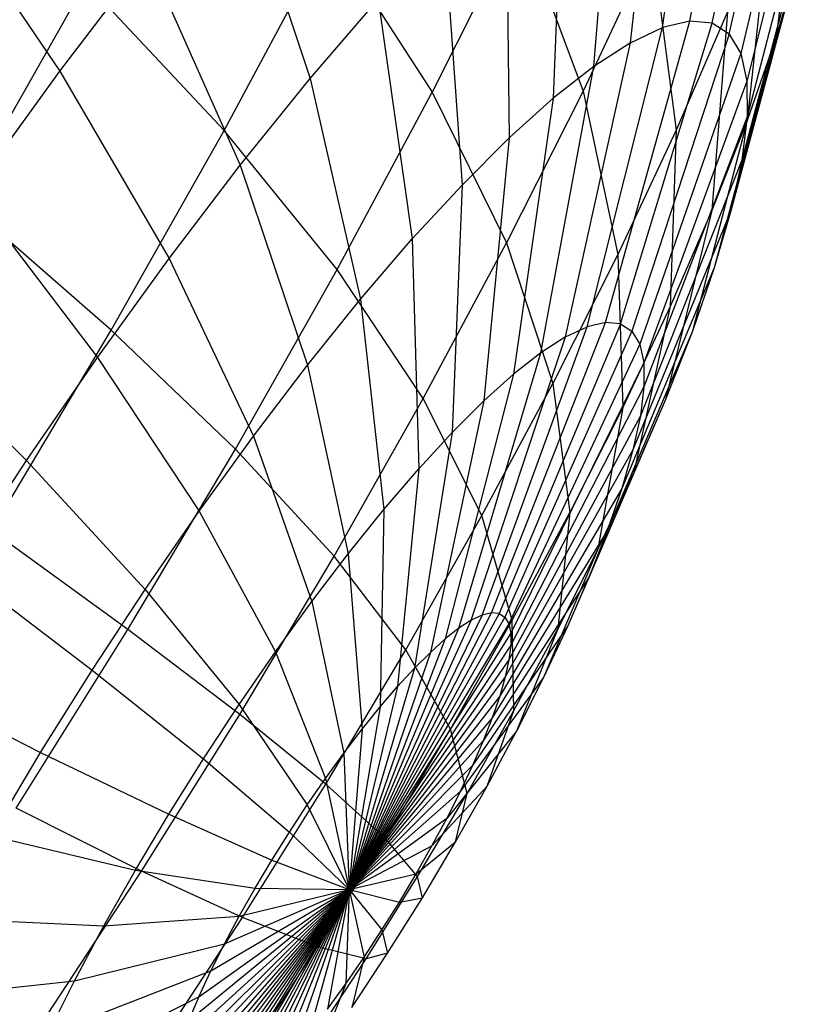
# Model space of a CAD drawing. Extents: x -11.4 to 11.4, y 1.8 to 24.6.
# Tile 40 of 199: x -0.281 to -0.023, y 5.883 to 6.201. Entities that reach past the tile are written whole.
import ezdxf

# ---------------------------------------------------------------- set-up
doc = ezdxf.new("R2010")
doc.units = 0
doc.header["$MEASUREMENT"] = 0
doc.layers.get('0').update_dxf_attribs({"color": 13, "linetype": 'CONTINUOUS'})

# ---------------------------------------------------------------- blocks, each defined once
blk = doc.blocks.new('GRUPUJ_4')
at = {"color": 0}
for p, q in [((11.33992, 4.3587, 3.97373), (11.35735, 4.45838, 3.96676)), ((11.33992, 4.3587, 3.97373), (11.35735, 4.45838, 3.96676)), ((11.33108, 4.35658, 3.94372), (11.3457, 4.45559, 3.92725)), ((11.33108, 4.35658, 3.94372), (11.3457, 4.45559, 3.92725)), ((11.34714, 4.35801, 4.00424), (11.36685, 4.45746, 4.00694)), ((11.34714, 4.35801, 4.00424), (11.36685, 4.45746, 4.00694)), ((11.35265, 4.35452, 4.03492), (11.37411, 4.45287, 4.04733)), ((11.35265, 4.35452, 4.03492), (11.37411, 4.45287, 4.04733)), ((11.3207, 4.35169, 3.91454), (11.33203, 4.44915, 3.88882)), ((11.3207, 4.35169, 3.91454), (11.33203, 4.44915, 3.88882)), ((11.37903, 4.44464, 4.08749), (11.35639, 4.34827, 4.06542)), ((11.37903, 4.44464, 4.08749), (11.35639, 4.34827, 4.06542)), ((11.3089, 4.34406, 3.8865), (11.3165, 4.43911, 3.8519)), ((11.3089, 4.34406, 3.8865), (11.3165, 4.43911, 3.8519)), ((11.38157, 4.43287, 4.12699), (11.35832, 4.33933, 4.09541)), ((11.38157, 4.43287, 4.12699), (11.35832, 4.33933, 4.09541)), ((11.37752, 4.43043, 4.33522), (11.36773, 4.35349, 4.26987)), ((11.37752, 4.43043, 4.33522), (11.36773, 4.35349, 4.26987)), ((11.29926, 4.42558, 3.8169), (11.29581, 4.33379, 3.85992)), ((11.29926, 4.42558, 3.8169), (11.29581, 4.33379, 3.85992)), ((11.3817, 4.41769, 4.16539), (11.35841, 4.3278, 4.12458)), ((11.3817, 4.41769, 4.16539), (11.35841, 4.3278, 4.12458)), ((11.19256, 4.41406, 3.63839), (11.21735, 4.34017, 3.70331)), ((11.19256, 4.41406, 3.63839), (11.21735, 4.34017, 3.70331)), ((11.28052, 4.40873, 3.7842), (11.28157, 4.32099, 3.83508)), ((11.28052, 4.40873, 3.7842), (11.28157, 4.32099, 3.83508)), ((11.09358, 4.40571, 3.52648), (11.13652, 4.34257, 3.59324)), ((11.09358, 4.40571, 3.52648), (11.13652, 4.34257, 3.59324)), ((11.37941, 4.39925, 4.20227), (11.35668, 4.3138, 4.15258)), ((11.37941, 4.39925, 4.20227), (11.35668, 4.3138, 4.15258)), ((11.36612, 4.39743, 4.3721), (11.35846, 4.32665, 4.29985)), ((11.36612, 4.39743, 4.3721), (11.35846, 4.32665, 4.29985)), ((11.2848, 4.3915, 4.6276), (11.25667, 4.33572, 4.6546)), ((11.2848, 4.3915, 4.6276), (11.25667, 4.33572, 4.6546)), ((11.26047, 4.38872, 3.75415), (11.26635, 4.3058, 3.81226)), ((11.26047, 4.38872, 3.75415), (11.26635, 4.3058, 3.81226)), ((11.2848, 4.3915, 4.6276), (11.30545, 4.33611, 4.54518)), ((11.2848, 4.3915, 4.6276), (11.30545, 4.33611, 4.54518)), ((11.18955, 4.32338, 4.75844), (11.22363, 4.38698, 4.73565)), ((11.18955, 4.32338, 4.75844), (11.22363, 4.38698, 4.73565)), ((11.22363, 4.38698, 4.73565), (11.25667, 4.33572, 4.6546)), ((11.22363, 4.38698, 4.73565), (11.25667, 4.33572, 4.6546)), ((11.32765, 4.38329, 4.51602), (11.30545, 4.33611, 4.54518)), ((11.32765, 4.38329, 4.51602), (11.30545, 4.33611, 4.54518)), ((11.32765, 4.38329, 4.51602), (11.3355, 4.32351, 4.43445)), ((11.32765, 4.38329, 4.51602), (11.3355, 4.32351, 4.43445)), ((11.13652, 4.34257, 3.59324), (11.16476, 4.3796, 3.6135)), ((11.13652, 4.34257, 3.59324), (11.16476, 4.3796, 3.6135)), ((11.16476, 4.3796, 3.6135), (11.19475, 4.31216, 3.68307)), ((11.16476, 4.3796, 3.6135), (11.19475, 4.31216, 3.68307)), ((11.37474, 4.37778, 4.23722), (11.35313, 4.29749, 4.17913)), ((11.37474, 4.37778, 4.23722), (11.35313, 4.29749, 4.17913)), ((11.37474, 4.37778, 4.23722), (11.36773, 4.35349, 4.26987)), ((11.37474, 4.37778, 4.23722), (11.36773, 4.35349, 4.26987)), ((11.10507, 4.30081, 4.85267), (11.14485, 4.37108, 4.83599)), ((11.10507, 4.30081, 4.85267), (11.14485, 4.37108, 4.83599)), ((11.18955, 4.32338, 4.75844), (11.14485, 4.37108, 4.83599)), ((11.18955, 4.32338, 4.75844), (11.14485, 4.37108, 4.83599)), ((11.21735, 4.34017, 3.70331), (11.23933, 4.36579, 3.72709)), ((11.21735, 4.34017, 3.70331), (11.23933, 4.36579, 3.72709)), ((11.23933, 4.36579, 3.72709), (11.2503, 4.28838, 3.79171)), ((11.23933, 4.36579, 3.72709), (11.2503, 4.28838, 3.79171)), ((11.35206, 4.36166, 4.4053), (11.3355, 4.32351, 4.43445)), ((11.35206, 4.36166, 4.4053), (11.3355, 4.32351, 4.43445)), ((11.35206, 4.36166, 4.4053), (11.34703, 4.29757, 4.32684)), ((11.35206, 4.36166, 4.4053), (11.34703, 4.29757, 4.32684)), ((11.30671, 4.26004, 3.96307), (11.33108, 4.35658, 3.94372)), ((11.30671, 4.26004, 3.96307), (11.33108, 4.35658, 3.94372)), ((11.31266, 4.26147, 3.98325), (11.33992, 4.3587, 3.97373)), ((11.31266, 4.26147, 3.98325), (11.33992, 4.3587, 3.97373)), ((11.31751, 4.261, 4.00378), (11.34714, 4.35801, 4.00424)), ((11.31751, 4.261, 4.00378), (11.34714, 4.35801, 4.00424)), ((11.3207, 4.35169, 3.91454), (11.33108, 4.35658, 3.94372)), ((11.3207, 4.35169, 3.91454), (11.33108, 4.35658, 3.94372)), ((11.33992, 4.3587, 3.97373), (11.33108, 4.35658, 3.94372)), ((11.33992, 4.3587, 3.97373), (11.33108, 4.35658, 3.94372)), ((11.34714, 4.35801, 4.00424), (11.33992, 4.3587, 3.97373)), ((11.34714, 4.35801, 4.00424), (11.33992, 4.3587, 3.97373)), ((11.35265, 4.35452, 4.03492), (11.34714, 4.35801, 4.00424)), ((11.35265, 4.35452, 4.03492), (11.34714, 4.35801, 4.00424)), ((11.35265, 4.35452, 4.03492), (11.32122, 4.25865, 4.02441)), ((11.35265, 4.35452, 4.03492), (11.32122, 4.25865, 4.02441)), ((11.36773, 4.35349, 4.26987), (11.3478, 4.27904, 4.20392)), ((11.36773, 4.35349, 4.26987), (11.3478, 4.27904, 4.20392)), ((11.35265, 4.35452, 4.03492), (11.35639, 4.34827, 4.06542)), ((11.35265, 4.35452, 4.03492), (11.35639, 4.34827, 4.06542)), ((11.36773, 4.35349, 4.26987), (11.35846, 4.32665, 4.29985)), ((11.36773, 4.35349, 4.26987), (11.35846, 4.32665, 4.29985)), ((11.29973, 4.25675, 3.94344), (11.3207, 4.35169, 3.91454)), ((11.29973, 4.25675, 3.94344), (11.3207, 4.35169, 3.91454)), ((11.3207, 4.35169, 3.91454), (11.3089, 4.34406, 3.8865)), ((11.3207, 4.35169, 3.91454), (11.3089, 4.34406, 3.8865)), ((11.35639, 4.34827, 4.06542), (11.32373, 4.25445, 4.04492)), ((11.35639, 4.34827, 4.06542), (11.32373, 4.25445, 4.04492)), ((11.35639, 4.34827, 4.06542), (11.35832, 4.33933, 4.09541)), ((11.35639, 4.34827, 4.06542), (11.35832, 4.33933, 4.09541)), ((11.29179, 4.25162, 3.92458), (11.3089, 4.34406, 3.8865)), ((11.29179, 4.25162, 3.92458), (11.3089, 4.34406, 3.8865)), ((11.3089, 4.34406, 3.8865), (11.29581, 4.33379, 3.85992)), ((11.3089, 4.34406, 3.8865), (11.29581, 4.33379, 3.85992)), ((11.10813, 4.30338, 3.57784), (11.13652, 4.34257, 3.59324)), ((11.10813, 4.30338, 3.57784), (11.13652, 4.34257, 3.59324)), ((11.13652, 4.34257, 3.59324), (11.17178, 4.28205, 3.6666)), ((11.13652, 4.34257, 3.59324), (11.17178, 4.28205, 3.6666)), ((11.19475, 4.31216, 3.68307), (11.21735, 4.34017, 3.70331)), ((11.19475, 4.31216, 3.68307), (11.21735, 4.34017, 3.70331)), ((11.21735, 4.34017, 3.70331), (11.2336, 4.26893, 3.77365)), ((11.21735, 4.34017, 3.70331), (11.2336, 4.26893, 3.77365)), ((11.35832, 4.33933, 4.09541), (11.32503, 4.24844, 4.0651)), ((11.35832, 4.33933, 4.09541), (11.32503, 4.24844, 4.0651)), ((11.35832, 4.33933, 4.09541), (11.35841, 4.3278, 4.12458)), ((11.35832, 4.33933, 4.09541), (11.35841, 4.3278, 4.12458)), ((11.22602, 4.27851, 4.6751), (11.25667, 4.33572, 4.6546)), ((11.22602, 4.27851, 4.6751), (11.25667, 4.33572, 4.6546)), ((11.25667, 4.33572, 4.6546), (11.28076, 4.28714, 4.56888)), ((11.25667, 4.33572, 4.6546), (11.28076, 4.28714, 4.56888)), ((11.30545, 4.33611, 4.54518), (11.28076, 4.28714, 4.56888)), ((11.30545, 4.33611, 4.54518), (11.28076, 4.28714, 4.56888)), ((11.30545, 4.33611, 4.54518), (11.31663, 4.2834, 4.45924)), ((11.30545, 4.33611, 4.54518), (11.31663, 4.2834, 4.45924)), ((11.28157, 4.32099, 3.83508), (11.29581, 4.33379, 3.85992)), ((11.28157, 4.32099, 3.83508), (11.29581, 4.33379, 3.85992)), ((11.29581, 4.33379, 3.85992), (11.28299, 4.24472, 3.9067)), ((11.29581, 4.33379, 3.85992), (11.28299, 4.24472, 3.9067)), ((11.35841, 4.3278, 4.12458), (11.3251, 4.24068, 4.08472)), ((11.35841, 4.3278, 4.12458), (11.3251, 4.24068, 4.08472)), ((11.35846, 4.32665, 4.29985), (11.34076, 4.25866, 4.22669)), ((11.35846, 4.32665, 4.29985), (11.34076, 4.25866, 4.22669)), ((11.35846, 4.32665, 4.29985), (11.34703, 4.29757, 4.32684)), ((11.35846, 4.32665, 4.29985), (11.34703, 4.29757, 4.32684)), ((11.35841, 4.3278, 4.12458), (11.35668, 4.3138, 4.15258)), ((11.35841, 4.3278, 4.12458), (11.35668, 4.3138, 4.15258)), ((11.15305, 4.2589, 4.77374), (11.18955, 4.32338, 4.75844)), ((11.15305, 4.2589, 4.77374), (11.18955, 4.32338, 4.75844)), ((11.22602, 4.27851, 4.6751), (11.18955, 4.32338, 4.75844)), ((11.22602, 4.27851, 4.6751), (11.18955, 4.32338, 4.75844)), ((11.3355, 4.32351, 4.43445), (11.31663, 4.2834, 4.45924)), ((11.3355, 4.32351, 4.43445), (11.31663, 4.2834, 4.45924)), ((11.3355, 4.32351, 4.43445), (11.33357, 4.26655, 4.35055)), ((11.3355, 4.32351, 4.43445), (11.33357, 4.26655, 4.35055)), ((11.26635, 4.3058, 3.81226), (11.28157, 4.32099, 3.83508)), ((11.26635, 4.3058, 3.81226), (11.28157, 4.32099, 3.83508)), ((11.28157, 4.32099, 3.83508), (11.27341, 4.2361, 3.89)), ((11.28157, 4.32099, 3.83508), (11.27341, 4.2361, 3.89)), ((11.17178, 4.28205, 3.6666), (11.19475, 4.31216, 3.68307)), ((11.17178, 4.28205, 3.6666), (11.19475, 4.31216, 3.68307)), ((11.19475, 4.31216, 3.68307), (11.21643, 4.24765, 3.75829)), ((11.19475, 4.31216, 3.68307), (11.21643, 4.24765, 3.75829)), ((11.35668, 4.3138, 4.15258), (11.32393, 4.23127, 4.10355)), ((11.35668, 4.3138, 4.15258), (11.32393, 4.23127, 4.10355)), ((11.35668, 4.3138, 4.15258), (11.35313, 4.29749, 4.17913)), ((11.35668, 4.3138, 4.15258), (11.35313, 4.29749, 4.17913)), ((11.2503, 4.28838, 3.79171), (11.26635, 4.3058, 3.81226)), ((11.2503, 4.28838, 3.79171), (11.26635, 4.3058, 3.81226)), ((11.26635, 4.3058, 3.81226), (11.26317, 4.22589, 3.87465)), ((11.26635, 4.3058, 3.81226), (11.26317, 4.22589, 3.87465)), ((11.10813, 4.30338, 3.57784), (11.1487, 4.25018, 3.65408)), ((11.10813, 4.30338, 3.57784), (11.1487, 4.25018, 3.65408)), ((11.15305, 4.2589, 4.77374), (11.10507, 4.30081, 4.85267)), ((11.15305, 4.2589, 4.77374), (11.10507, 4.30081, 4.85267)), ((11.35313, 4.29749, 4.17913), (11.32154, 4.22029, 4.12141)), ((11.35313, 4.29749, 4.17913), (11.32154, 4.22029, 4.12141)), ((11.34703, 4.29757, 4.32684), (11.33208, 4.23657, 4.24719)), ((11.34703, 4.29757, 4.32684), (11.33208, 4.23657, 4.24719)), ((11.34703, 4.29757, 4.32684), (11.33357, 4.26655, 4.35055)), ((11.34703, 4.29757, 4.32684), (11.33357, 4.26655, 4.35055)), ((11.35313, 4.29749, 4.17913), (11.3478, 4.27904, 4.20392)), ((11.35313, 4.29749, 4.17913), (11.3478, 4.27904, 4.20392)), ((11.2336, 4.26893, 3.77365), (11.2503, 4.28838, 3.79171)), ((11.2336, 4.26893, 3.77365), (11.2503, 4.28838, 3.79171)), ((11.2503, 4.28838, 3.79171), (11.25237, 4.21417, 3.86082)), ((11.2503, 4.28838, 3.79171), (11.25237, 4.21417, 3.86082)), ((11.25385, 4.23693, 4.58687), (11.28076, 4.28714, 4.56888)), ((11.25385, 4.23693, 4.58687), (11.28076, 4.28714, 4.56888)), ((11.28076, 4.28714, 4.56888), (11.29564, 4.24178, 4.47939)), ((11.28076, 4.28714, 4.56888), (11.29564, 4.24178, 4.47939)), ((11.1487, 4.25018, 3.65408), (11.17178, 4.28205, 3.6666)), ((11.1487, 4.25018, 3.65408), (11.17178, 4.28205, 3.6666)), ((11.17178, 4.28205, 3.6666), (11.19899, 4.22479, 3.74578)), ((11.17178, 4.28205, 3.6666), (11.19899, 4.22479, 3.74578)), ((11.31663, 4.2834, 4.45924), (11.29564, 4.24178, 4.47939)), ((11.31663, 4.2834, 4.45924), (11.29564, 4.24178, 4.47939)), ((11.31663, 4.2834, 4.45924), (11.31822, 4.23394, 4.3707)), ((11.31663, 4.2834, 4.45924), (11.31822, 4.23394, 4.3707)), ((11.19318, 4.2205, 4.68887), (11.22602, 4.27851, 4.6751)), ((11.19318, 4.2205, 4.68887), (11.22602, 4.27851, 4.6751)), ((11.25385, 4.23693, 4.58687), (11.22602, 4.27851, 4.6751)), ((11.25385, 4.23693, 4.58687), (11.22602, 4.27851, 4.6751)), ((11.3478, 4.27904, 4.20392), (11.31796, 4.20789, 4.13809)), ((11.3478, 4.27904, 4.20392), (11.31796, 4.20789, 4.13809)), ((11.3478, 4.27904, 4.20392), (11.34076, 4.25866, 4.22669)), ((11.3478, 4.27904, 4.20392), (11.34076, 4.25866, 4.22669)), ((11.21643, 4.24765, 3.75829), (11.2336, 4.26893, 3.77365)), ((11.21643, 4.24765, 3.75829), (11.2336, 4.26893, 3.77365)), ((11.2336, 4.26893, 3.77365), (11.24114, 4.20108, 3.84868)), ((11.2336, 4.26893, 3.77365), (11.24114, 4.20108, 3.84868)), ((11.33357, 4.26655, 4.35055), (11.31822, 4.23394, 4.3707)), ((11.33357, 4.26655, 4.35055), (11.31822, 4.23394, 4.3707)), ((11.33357, 4.26655, 4.35055), (11.32186, 4.21302, 4.26519)), ((11.33357, 4.26655, 4.35055), (11.32186, 4.21302, 4.26519)), ((11.07992, 4.26244, 3.56745), (11.12577, 4.2169, 3.64563)), ((11.07992, 4.26244, 3.56745), (11.12577, 4.2169, 3.64563)), ((11.27585, 4.16771, 3.99523), (11.31266, 4.26147, 3.98325)), ((11.27585, 4.16771, 3.99523), (11.31266, 4.26147, 3.98325)), ((11.31266, 4.26147, 3.98325), (11.30671, 4.26004, 3.96307)), ((11.31266, 4.26147, 3.98325), (11.30671, 4.26004, 3.96307)), ((11.31751, 4.261, 4.00378), (11.31266, 4.26147, 3.98325)), ((11.31751, 4.261, 4.00378), (11.31266, 4.26147, 3.98325)), ((11.11451, 4.19424, 4.78139), (11.15305, 4.2589, 4.77374)), ((11.11451, 4.19424, 4.78139), (11.15305, 4.2589, 4.77374)), ((11.19318, 4.2205, 4.68887), (11.15305, 4.2589, 4.77374)), ((11.19318, 4.2205, 4.68887), (11.15305, 4.2589, 4.77374)), ((11.27286, 4.167, 3.98508), (11.30671, 4.26004, 3.96307)), ((11.27286, 4.167, 3.98508), (11.30671, 4.26004, 3.96307)), ((11.31751, 4.261, 4.00378), (11.27829, 4.16748, 4.00554)), ((11.31751, 4.261, 4.00378), (11.27829, 4.16748, 4.00554)), ((11.32122, 4.25865, 4.02441), (11.28015, 4.1663, 4.01592)), ((11.32122, 4.25865, 4.02441), (11.28015, 4.1663, 4.01592)), ((11.29973, 4.25675, 3.94344), (11.30671, 4.26004, 3.96307)), ((11.29973, 4.25675, 3.94344), (11.30671, 4.26004, 3.96307)), ((11.34076, 4.25866, 4.22669), (11.31322, 4.19418, 4.1534)), ((11.34076, 4.25866, 4.22669), (11.31322, 4.19418, 4.1534)), ((11.31751, 4.261, 4.00378), (11.32122, 4.25865, 4.02441)), ((11.31751, 4.261, 4.00378), (11.32122, 4.25865, 4.02441)), ((11.32122, 4.25865, 4.02441), (11.32373, 4.25445, 4.04492)), ((11.32122, 4.25865, 4.02441), (11.32373, 4.25445, 4.04492)), ((11.34076, 4.25866, 4.22669), (11.33208, 4.23657, 4.24719)), ((11.34076, 4.25866, 4.22669), (11.33208, 4.23657, 4.24719)), ((11.26935, 4.16534, 3.97521), (11.29973, 4.25675, 3.94344)), ((11.26935, 4.16534, 3.97521), (11.29973, 4.25675, 3.94344)), ((11.29973, 4.25675, 3.94344), (11.29179, 4.25162, 3.92458)), ((11.29973, 4.25675, 3.94344), (11.29179, 4.25162, 3.92458)), ((11.32373, 4.25445, 4.04492), (11.28142, 4.16419, 4.02623)), ((11.32373, 4.25445, 4.04492), (11.28142, 4.16419, 4.02623)), ((11.32373, 4.25445, 4.04492), (11.32503, 4.24844, 4.0651)), ((11.32373, 4.25445, 4.04492), (11.32503, 4.24844, 4.0651)), ((11.12577, 4.2169, 3.64563), (11.1487, 4.25018, 3.65408)), ((11.12577, 4.2169, 3.64563), (11.1487, 4.25018, 3.65408)), ((11.1487, 4.25018, 3.65408), (11.18147, 4.20059, 3.73627)), ((11.1487, 4.25018, 3.65408), (11.18147, 4.20059, 3.73627)), ((11.26536, 4.16276, 3.96574), (11.29179, 4.25162, 3.92458)), ((11.26536, 4.16276, 3.96574), (11.29179, 4.25162, 3.92458)), ((11.29179, 4.25162, 3.92458), (11.28299, 4.24472, 3.9067)), ((11.29179, 4.25162, 3.92458), (11.28299, 4.24472, 3.9067)), ((11.19899, 4.22479, 3.74578), (11.21643, 4.24765, 3.75829)), ((11.19899, 4.22479, 3.74578), (11.21643, 4.24765, 3.75829)), ((11.21643, 4.24765, 3.75829), (11.2296, 4.18677, 3.83834)), ((11.21643, 4.24765, 3.75829), (11.2296, 4.18677, 3.83834)), ((11.32503, 4.24844, 4.0651), (11.28207, 4.16116, 4.03637)), ((11.32503, 4.24844, 4.0651), (11.28207, 4.16116, 4.03637)), ((11.32503, 4.24844, 4.0651), (11.3251, 4.24068, 4.08472)), ((11.32503, 4.24844, 4.0651), (11.3251, 4.24068, 4.08472)), ((11.28299, 4.24472, 3.9067), (11.26093, 4.15929, 3.95675)), ((11.28299, 4.24472, 3.9067), (11.26093, 4.15929, 3.95675)), ((11.27341, 4.2361, 3.89), (11.28299, 4.24472, 3.9067)), ((11.27341, 4.2361, 3.89), (11.28299, 4.24472, 3.9067)), ((11.27277, 4.19909, 4.49469), (11.29564, 4.24178, 4.47939)), ((11.27277, 4.19909, 4.49469), (11.29564, 4.24178, 4.47939)), ((11.3251, 4.24068, 4.08472), (11.2821, 4.15726, 4.04623)), ((11.3251, 4.24068, 4.08472), (11.2821, 4.15726, 4.04623)), ((11.29564, 4.24178, 4.47939), (11.30115, 4.2001, 4.38709)), ((11.29564, 4.24178, 4.47939), (11.30115, 4.2001, 4.38709)), ((11.3251, 4.24068, 4.08472), (11.32393, 4.23127, 4.10355)), ((11.3251, 4.24068, 4.08472), (11.32393, 4.23127, 4.10355)), ((11.22503, 4.18601, 4.59896), (11.25385, 4.23693, 4.58687)), ((11.22503, 4.18601, 4.59896), (11.25385, 4.23693, 4.58687)), ((11.27277, 4.19909, 4.49469), (11.25385, 4.23693, 4.58687)), ((11.27277, 4.19909, 4.49469), (11.25385, 4.23693, 4.58687)), ((11.27341, 4.2361, 3.89), (11.25612, 4.15496, 3.94835)), ((11.27341, 4.2361, 3.89), (11.25612, 4.15496, 3.94835)), ((11.26317, 4.22589, 3.87465), (11.27341, 4.2361, 3.89)), ((11.26317, 4.22589, 3.87465), (11.27341, 4.2361, 3.89)), ((11.33208, 4.23657, 4.24719), (11.30739, 4.17932, 4.16719)), ((11.33208, 4.23657, 4.24719), (11.30739, 4.17932, 4.16719)), ((11.33208, 4.23657, 4.24719), (11.32186, 4.21302, 4.26519)), ((11.33208, 4.23657, 4.24719), (11.32186, 4.21302, 4.26519)), ((11.31822, 4.23394, 4.3707), (11.30115, 4.2001, 4.38709)), ((11.31822, 4.23394, 4.3707), (11.30115, 4.2001, 4.38709)), ((11.31822, 4.23394, 4.3707), (11.31021, 4.18825, 4.2805)), ((11.31822, 4.23394, 4.3707), (11.31021, 4.18825, 4.2805)), ((11.32393, 4.23127, 4.10355), (11.28151, 4.15253, 4.0557)), ((11.32393, 4.23127, 4.10355), (11.28151, 4.15253, 4.0557)), ((11.32393, 4.23127, 4.10355), (11.32154, 4.22029, 4.12141)), ((11.32393, 4.23127, 4.10355), (11.32154, 4.22029, 4.12141)), ((11.18147, 4.20059, 3.73627), (11.19899, 4.22479, 3.74578)), ((11.18147, 4.20059, 3.73627), (11.19899, 4.22479, 3.74578)), ((11.19899, 4.22479, 3.74578), (11.21787, 4.17139, 3.82993)), ((11.19899, 4.22479, 3.74578), (11.21787, 4.17139, 3.82993)), ((11.26317, 4.22589, 3.87465), (11.25097, 4.14983, 3.94063)), ((11.26317, 4.22589, 3.87465), (11.25097, 4.14983, 3.94063)), ((11.25237, 4.21417, 3.86082), (11.26317, 4.22589, 3.87465)), ((11.25237, 4.21417, 3.86082), (11.26317, 4.22589, 3.87465)), ((11.15851, 4.16233, 4.69575), (11.19318, 4.2205, 4.68887)), ((11.15851, 4.16233, 4.69575), (11.19318, 4.2205, 4.68887)), ((11.22503, 4.18601, 4.59896), (11.19318, 4.2205, 4.68887)), ((11.22503, 4.18601, 4.59896), (11.19318, 4.2205, 4.68887)), ((11.32154, 4.22029, 4.12141), (11.28031, 4.14702, 4.06467)), ((11.32154, 4.22029, 4.12141), (11.28031, 4.14702, 4.06467)), ((11.32154, 4.22029, 4.12141), (11.31796, 4.20789, 4.13809)), ((11.32154, 4.22029, 4.12141), (11.31796, 4.20789, 4.13809)), ((11.10322, 4.18257, 3.64137), (11.12577, 4.2169, 3.64563)), ((11.10322, 4.18257, 3.64137), (11.12577, 4.2169, 3.64563)), ((11.12577, 4.2169, 3.64563), (11.16405, 4.17531, 3.72985)), ((11.12577, 4.2169, 3.64563), (11.16405, 4.17531, 3.72985)), ((11.24114, 4.20108, 3.84868), (11.25237, 4.21417, 3.86082)), ((11.24114, 4.20108, 3.84868), (11.25237, 4.21417, 3.86082)), ((11.25237, 4.21417, 3.86082), (11.24555, 4.14394, 3.93369)), ((11.25237, 4.21417, 3.86082), (11.24555, 4.14394, 3.93369)), ((11.32186, 4.21302, 4.26519), (11.30051, 4.16348, 4.1793)), ((11.32186, 4.21302, 4.26519), (11.30051, 4.16348, 4.1793)), ((11.32186, 4.21302, 4.26519), (11.31021, 4.18825, 4.2805)), ((11.32186, 4.21302, 4.26519), (11.31021, 4.18825, 4.2805)), ((11.31796, 4.20789, 4.13809), (11.27851, 4.14078, 4.07306)), ((11.31796, 4.20789, 4.13809), (11.27851, 4.14078, 4.07306)), ((11.31796, 4.20789, 4.13809), (11.31322, 4.19418, 4.1534)), ((11.31796, 4.20789, 4.13809), (11.31322, 4.19418, 4.1534)), ((11.2296, 4.18677, 3.83834), (11.24114, 4.20108, 3.84868)), ((11.2296, 4.18677, 3.83834), (11.24114, 4.20108, 3.84868)), ((11.24114, 4.20108, 3.84868), (11.2399, 4.13736, 3.92758)), ((11.24114, 4.20108, 3.84868), (11.2399, 4.13736, 3.92758)), ((11.16405, 4.17531, 3.72985), (11.18147, 4.20059, 3.73627)), ((11.16405, 4.17531, 3.72985), (11.18147, 4.20059, 3.73627)), ((11.18147, 4.20059, 3.73627), (11.20608, 4.15512, 3.82353)), ((11.18147, 4.20059, 3.73627), (11.20608, 4.15512, 3.82353)), ((11.24826, 4.15581, 4.50496), (11.27277, 4.19909, 4.49469)), ((11.24826, 4.15581, 4.50496), (11.27277, 4.19909, 4.49469)), ((11.28256, 4.16539, 4.39952), (11.27277, 4.19909, 4.49469)), ((11.28256, 4.16539, 4.39952), (11.27277, 4.19909, 4.49469)), ((11.28256, 4.16539, 4.39952), (11.30115, 4.2001, 4.38709)), ((11.28256, 4.16539, 4.39952), (11.30115, 4.2001, 4.38709)), ((11.30115, 4.2001, 4.38709), (11.29725, 4.16255, 4.29294)), ((11.30115, 4.2001, 4.38709), (11.29725, 4.16255, 4.29294)), ((11.15851, 4.16233, 4.69575), (11.11451, 4.19424, 4.78139)), ((11.15851, 4.16233, 4.69575), (11.11451, 4.19424, 4.78139)), ((11.31322, 4.19418, 4.1534), (11.27613, 4.13389, 4.08076)), ((11.31322, 4.19418, 4.1534), (11.27613, 4.13389, 4.08076)), ((11.31322, 4.19418, 4.1534), (11.30739, 4.17932, 4.16719)), ((11.31322, 4.19418, 4.1534), (11.30739, 4.17932, 4.16719)), ((11.31021, 4.18825, 4.2805), (11.29267, 4.14682, 4.18959)), ((11.31021, 4.18825, 4.2805), (11.29267, 4.14682, 4.18959)), ((11.31021, 4.18825, 4.2805), (11.29725, 4.16255, 4.29294)), ((11.31021, 4.18825, 4.2805), (11.29725, 4.16255, 4.29294)), ((11.1946, 4.13496, 4.605), (11.22503, 4.18601, 4.59896)), ((11.1946, 4.13496, 4.605), (11.22503, 4.18601, 4.59896)), ((11.21787, 4.17139, 3.82993), (11.2296, 4.18677, 3.83834)), ((11.21787, 4.17139, 3.82993), (11.2296, 4.18677, 3.83834)), ((11.24826, 4.15581, 4.50496), (11.22503, 4.18601, 4.59896)), ((11.24826, 4.15581, 4.50496), (11.22503, 4.18601, 4.59896)), ((11.2296, 4.18677, 3.83834), (11.2341, 4.13017, 3.92238)), ((11.2296, 4.18677, 3.83834), (11.2341, 4.13017, 3.92238)), ((11.10322, 4.18257, 3.64137), (11.14693, 4.14924, 3.72661)), ((11.10322, 4.18257, 3.64137), (11.14693, 4.14924, 3.72661)), ((11.30739, 4.17932, 4.16719), (11.2732, 4.12642, 4.08769)), ((11.30739, 4.17932, 4.16719), (11.2732, 4.12642, 4.08769)), ((11.30739, 4.17932, 4.16719), (11.30051, 4.16348, 4.1793)), ((11.30739, 4.17932, 4.16719), (11.30051, 4.16348, 4.1793)), ((11.14693, 4.14924, 3.72661), (11.16405, 4.17531, 3.72985)), ((11.14693, 4.14924, 3.72661), (11.16405, 4.17531, 3.72985)), ((11.16405, 4.17531, 3.72985), (11.19436, 4.13812, 3.81921)), ((11.16405, 4.17531, 3.72985), (11.19436, 4.13812, 3.81921)), ((11.20608, 4.15512, 3.82353), (11.21787, 4.17139, 3.82993)), ((11.20608, 4.15512, 3.82353), (11.21787, 4.17139, 3.82993)), ((11.21787, 4.17139, 3.82993), (11.2282, 4.12244, 3.91816)), ((11.21787, 4.17139, 3.82993), (11.2282, 4.12244, 3.91816)), ((11.22988, 4.07843, 4.00953), (11.27585, 4.16771, 3.99523)), ((11.22988, 4.07843, 4.00953), (11.27585, 4.16771, 3.99523)), ((11.27829, 4.16748, 4.00554), (11.22988, 4.07843, 4.00953)), ((11.27829, 4.16748, 4.00554), (11.22988, 4.07843, 4.00953)), ((11.27286, 4.167, 3.98508), (11.22988, 4.07843, 4.00953)), ((11.27286, 4.167, 3.98508), (11.22988, 4.07843, 4.00953)), ((11.28015, 4.1663, 4.01592), (11.22988, 4.07843, 4.00953)), ((11.28015, 4.1663, 4.01592), (11.22988, 4.07843, 4.00953)), ((11.27286, 4.167, 3.98508), (11.26935, 4.16534, 3.97521)), ((11.27286, 4.167, 3.98508), (11.26935, 4.16534, 3.97521)), ((11.27585, 4.16771, 3.99523), (11.27286, 4.167, 3.98508)), ((11.27585, 4.16771, 3.99523), (11.27286, 4.167, 3.98508)), ((11.27829, 4.16748, 4.00554), (11.27585, 4.16771, 3.99523)), ((11.27829, 4.16748, 4.00554), (11.27585, 4.16771, 3.99523)), ((11.27829, 4.16748, 4.00554), (11.28015, 4.1663, 4.01592)), ((11.27829, 4.16748, 4.00554), (11.28015, 4.1663, 4.01592)), ((11.28015, 4.1663, 4.01592), (11.28142, 4.16419, 4.02623)), ((11.28015, 4.1663, 4.01592), (11.28142, 4.16419, 4.02623)), ((11.26935, 4.16534, 3.97521), (11.22988, 4.07843, 4.00953)), ((11.26935, 4.16534, 3.97521), (11.22988, 4.07843, 4.00953)), ((11.28142, 4.16419, 4.02623), (11.22988, 4.07843, 4.00953)), ((11.28142, 4.16419, 4.02623), (11.22988, 4.07843, 4.00953)), ((11.22988, 4.07843, 4.00953), (11.26536, 4.16276, 3.96574)), ((11.22988, 4.07843, 4.00953), (11.26536, 4.16276, 3.96574)), ((11.26536, 4.16276, 3.96574), (11.26093, 4.15929, 3.95675)), ((11.26536, 4.16276, 3.96574), (11.26093, 4.15929, 3.95675)), ((11.26264, 4.1302, 4.40787), (11.28256, 4.16539, 4.39952)), ((11.26264, 4.1302, 4.40787), (11.28256, 4.16539, 4.39952)), ((11.26935, 4.16534, 3.97521), (11.26536, 4.16276, 3.96574)), ((11.26935, 4.16534, 3.97521), (11.26536, 4.16276, 3.96574)), ((11.30051, 4.16348, 4.1793), (11.26974, 4.11846, 4.09377)), ((11.30051, 4.16348, 4.1793), (11.26974, 4.11846, 4.09377)), ((11.28142, 4.16419, 4.02623), (11.28207, 4.16116, 4.03637)), ((11.28142, 4.16419, 4.02623), (11.28207, 4.16116, 4.03637)), ((11.28312, 4.13619, 4.30239), (11.28256, 4.16539, 4.39952)), ((11.28312, 4.13619, 4.30239), (11.28256, 4.16539, 4.39952)), ((11.30051, 4.16348, 4.1793), (11.29267, 4.14682, 4.18959)), ((11.30051, 4.16348, 4.1793), (11.29267, 4.14682, 4.18959)), ((11.1224, 4.10464, 4.69567), (11.15851, 4.16233, 4.69575)), ((11.1224, 4.10464, 4.69567), (11.15851, 4.16233, 4.69575)), ((11.1946, 4.13496, 4.605), (11.15851, 4.16233, 4.69575)), ((11.1946, 4.13496, 4.605), (11.15851, 4.16233, 4.69575)), ((11.28207, 4.16116, 4.03637), (11.22988, 4.07843, 4.00953)), ((11.28207, 4.16116, 4.03637), (11.22988, 4.07843, 4.00953)), ((11.28207, 4.16116, 4.03637), (11.2821, 4.15726, 4.04623)), ((11.28207, 4.16116, 4.03637), (11.2821, 4.15726, 4.04623)), ((11.28312, 4.13619, 4.30239), (11.29725, 4.16255, 4.29294)), ((11.28312, 4.13619, 4.30239), (11.29725, 4.16255, 4.29294)), ((11.29725, 4.16255, 4.29294), (11.28395, 4.12953, 4.19796)), ((11.29725, 4.16255, 4.29294), (11.28395, 4.12953, 4.19796)), ((11.26093, 4.15929, 3.95675), (11.22988, 4.07843, 4.00953)), ((11.26093, 4.15929, 3.95675), (11.22988, 4.07843, 4.00953)), ((11.2821, 4.15726, 4.04623), (11.22988, 4.07843, 4.00953)), ((11.2821, 4.15726, 4.04623), (11.22988, 4.07843, 4.00953)), ((11.25612, 4.15496, 3.94835), (11.26093, 4.15929, 3.95675)), ((11.25612, 4.15496, 3.94835), (11.26093, 4.15929, 3.95675)), ((11.2821, 4.15726, 4.04623), (11.28151, 4.15253, 4.0557)), ((11.2821, 4.15726, 4.04623), (11.28151, 4.15253, 4.0557)), ((11.19436, 4.13812, 3.81921), (11.20608, 4.15512, 3.82353)), ((11.19436, 4.13812, 3.81921), (11.20608, 4.15512, 3.82353)), ((11.20608, 4.15512, 3.82353), (11.22227, 4.11425, 3.91494)), ((11.20608, 4.15512, 3.82353), (11.22227, 4.11425, 3.91494)), ((11.2224, 4.1124, 4.51009), (11.24826, 4.15581, 4.50496)), ((11.2224, 4.1124, 4.51009), (11.24826, 4.15581, 4.50496)), ((11.25612, 4.15496, 3.94835), (11.22988, 4.07843, 4.00953)), ((11.25612, 4.15496, 3.94835), (11.22988, 4.07843, 4.00953)), ((11.26264, 4.1302, 4.40787), (11.24826, 4.15581, 4.50496)), ((11.26264, 4.1302, 4.40787), (11.24826, 4.15581, 4.50496)), ((11.25097, 4.14983, 3.94063), (11.25612, 4.15496, 3.94835)), ((11.25097, 4.14983, 3.94063), (11.25612, 4.15496, 3.94835)), ((11.28151, 4.15253, 4.0557), (11.22988, 4.07843, 4.00953)), ((11.28151, 4.15253, 4.0557), (11.22988, 4.07843, 4.00953)), ((11.28151, 4.15253, 4.0557), (11.28031, 4.14702, 4.06467)), ((11.28151, 4.15253, 4.0557), (11.28031, 4.14702, 4.06467)), ((11.08131, 4.14757, 3.64132), (11.13029, 4.12266, 3.72658)), ((11.08131, 4.14757, 3.64132), (11.13029, 4.12266, 3.72658)), ((11.13029, 4.12266, 3.72658), (11.14693, 4.14924, 3.72661)), ((11.13029, 4.12266, 3.72658), (11.14693, 4.14924, 3.72661)), ((11.14693, 4.14924, 3.72661), (11.18284, 4.12058, 3.81703)), ((11.14693, 4.14924, 3.72661), (11.18284, 4.12058, 3.81703)), ((11.25097, 4.14983, 3.94063), (11.22988, 4.07843, 4.00953)), ((11.25097, 4.14983, 3.94063), (11.22988, 4.07843, 4.00953)), ((11.28031, 4.14702, 4.06467), (11.22988, 4.07843, 4.00953)), ((11.28031, 4.14702, 4.06467), (11.22988, 4.07843, 4.00953)), ((11.24555, 4.14394, 3.93369), (11.25097, 4.14983, 3.94063)), ((11.24555, 4.14394, 3.93369), (11.25097, 4.14983, 3.94063)), ((11.28031, 4.14702, 4.06467), (11.27851, 4.14078, 4.07306)), ((11.28031, 4.14702, 4.06467), (11.27851, 4.14078, 4.07306)), ((11.24555, 4.14394, 3.93369), (11.22988, 4.07843, 4.00953)), ((11.24555, 4.14394, 3.93369), (11.22988, 4.07843, 4.00953)), ((11.2399, 4.13736, 3.92758), (11.24555, 4.14394, 3.93369)), ((11.2399, 4.13736, 3.92758), (11.24555, 4.14394, 3.93369)), ((11.29267, 4.14682, 4.18959), (11.2658, 4.11008, 4.09895)), ((11.29267, 4.14682, 4.18959), (11.2658, 4.11008, 4.09895)), ((11.29267, 4.14682, 4.18959), (11.28395, 4.12953, 4.19796)), ((11.29267, 4.14682, 4.18959), (11.28395, 4.12953, 4.19796)), ((11.27851, 4.14078, 4.07306), (11.22988, 4.07843, 4.00953)), ((11.27851, 4.14078, 4.07306), (11.22988, 4.07843, 4.00953)), ((11.27851, 4.14078, 4.07306), (11.27613, 4.13389, 4.08076)), ((11.27851, 4.14078, 4.07306), (11.27613, 4.13389, 4.08076)), ((11.18284, 4.12058, 3.81703), (11.19436, 4.13812, 3.81921)), ((11.18284, 4.12058, 3.81703), (11.19436, 4.13812, 3.81921)), ((11.19436, 4.13812, 3.81921), (11.21638, 4.10571, 3.91277)), ((11.19436, 4.13812, 3.81921), (11.21638, 4.10571, 3.91277)), ((11.2399, 4.13736, 3.92758), (11.22988, 4.07843, 4.00953)), ((11.2399, 4.13736, 3.92758), (11.22988, 4.07843, 4.00953)), ((11.2341, 4.13017, 3.92238), (11.2399, 4.13736, 3.92758)), ((11.2341, 4.13017, 3.92238), (11.2399, 4.13736, 3.92758)), ((11.1629, 4.08432, 4.60493), (11.1946, 4.13496, 4.605)), ((11.1629, 4.08432, 4.60493), (11.1946, 4.13496, 4.605)), ((11.2224, 4.1124, 4.51009), (11.1946, 4.13496, 4.605)), ((11.2224, 4.1124, 4.51009), (11.1946, 4.13496, 4.605)), ((11.26799, 4.10947, 4.30873), (11.28312, 4.13619, 4.30239)), ((11.26799, 4.10947, 4.30873), (11.28312, 4.13619, 4.30239)), ((11.27445, 4.1118, 4.20432), (11.28312, 4.13619, 4.30239)), ((11.27445, 4.1118, 4.20432), (11.28312, 4.13619, 4.30239)), ((11.27613, 4.13389, 4.08076), (11.22988, 4.07843, 4.00953)), ((11.27613, 4.13389, 4.08076), (11.22988, 4.07843, 4.00953)), ((11.27613, 4.13389, 4.08076), (11.2732, 4.12642, 4.08769)), ((11.27613, 4.13389, 4.08076), (11.2732, 4.12642, 4.08769)), ((11.2282, 4.12244, 3.91816), (11.2341, 4.13017, 3.92238)), ((11.2282, 4.12244, 3.91816), (11.2341, 4.13017, 3.92238)), ((11.2341, 4.13017, 3.92238), (11.22988, 4.07843, 4.00953)), ((11.2341, 4.13017, 3.92238), (11.22988, 4.07843, 4.00953)), ((11.24161, 4.09491, 4.41205), (11.26264, 4.1302, 4.40787)), ((11.24161, 4.09491, 4.41205), (11.26264, 4.1302, 4.40787)), ((11.28395, 4.12953, 4.19796), (11.26142, 4.10139, 4.10316)), ((11.28395, 4.12953, 4.19796), (11.26142, 4.10139, 4.10316)), ((11.26799, 4.10947, 4.30873), (11.26264, 4.1302, 4.40787)), ((11.26799, 4.10947, 4.30873), (11.26264, 4.1302, 4.40787)), ((11.27445, 4.1118, 4.20432), (11.28395, 4.12953, 4.19796)), ((11.27445, 4.1118, 4.20432), (11.28395, 4.12953, 4.19796)), ((11.2732, 4.12642, 4.08769), (11.22988, 4.07843, 4.00953)), ((11.2732, 4.12642, 4.08769), (11.22988, 4.07843, 4.00953)), ((11.2732, 4.12642, 4.08769), (11.26974, 4.11846, 4.09377)), ((11.2732, 4.12642, 4.08769), (11.26974, 4.11846, 4.09377)), ((11.11432, 4.09586, 3.72975), (11.13029, 4.12266, 3.72658)), ((11.11432, 4.09586, 3.72975), (11.13029, 4.12266, 3.72658)), ((11.13029, 4.12266, 3.72658), (11.17165, 4.1027, 3.81701)), ((11.13029, 4.12266, 3.72658), (11.17165, 4.1027, 3.81701)), ((11.22227, 4.11425, 3.91494), (11.2282, 4.12244, 3.91816)), ((11.22227, 4.11425, 3.91494), (11.2282, 4.12244, 3.91816)), ((11.2282, 4.12244, 3.91816), (11.22988, 4.07843, 4.00953)), ((11.2282, 4.12244, 3.91816), (11.22988, 4.07843, 4.00953)), ((11.17165, 4.1027, 3.81701), (11.18284, 4.12058, 3.81703)), ((11.17165, 4.1027, 3.81701), (11.18284, 4.12058, 3.81703)), ((11.18284, 4.12058, 3.81703), (11.2106, 4.09689, 3.91167)), ((11.18284, 4.12058, 3.81703), (11.2106, 4.09689, 3.91167)), ((11.26974, 4.11846, 4.09377), (11.22988, 4.07843, 4.00953)), ((11.26974, 4.11846, 4.09377), (11.22988, 4.07843, 4.00953)), ((11.26974, 4.11846, 4.09377), (11.2658, 4.11008, 4.09895)), ((11.26974, 4.11846, 4.09377), (11.2658, 4.11008, 4.09895)), ((11.19545, 4.06936, 4.51004), (11.2224, 4.1124, 4.51009)), ((11.19545, 4.06936, 4.51004), (11.2224, 4.1124, 4.51009)), ((11.21638, 4.10571, 3.91277), (11.22227, 4.11425, 3.91494)), ((11.21638, 4.10571, 3.91277), (11.22227, 4.11425, 3.91494)), ((11.22227, 4.11425, 3.91494), (11.22988, 4.07843, 4.00953)), ((11.22227, 4.11425, 3.91494), (11.22988, 4.07843, 4.00953)), ((11.24161, 4.09491, 4.41205), (11.2224, 4.1124, 4.51009)), ((11.24161, 4.09491, 4.41205), (11.2224, 4.1124, 4.51009)), ((11.2658, 4.11008, 4.09895), (11.22988, 4.07843, 4.00953)), ((11.2658, 4.11008, 4.09895), (11.22988, 4.07843, 4.00953)), ((11.25202, 4.08267, 4.3119), (11.26799, 4.10947, 4.30873)), ((11.25202, 4.08267, 4.3119), (11.26799, 4.10947, 4.30873)), ((11.25664, 4.09248, 4.10635), (11.27445, 4.1118, 4.20432)), ((11.25664, 4.09248, 4.10635), (11.27445, 4.1118, 4.20432)), ((11.2658, 4.11008, 4.09895), (11.26142, 4.10139, 4.10316)), ((11.2658, 4.11008, 4.09895), (11.26142, 4.10139, 4.10316)), ((11.26428, 4.09383, 4.20858), (11.27445, 4.1118, 4.20432)), ((11.26428, 4.09383, 4.20858), (11.27445, 4.1118, 4.20432)), ((11.26428, 4.09383, 4.20858), (11.26799, 4.10947, 4.30873)), ((11.26428, 4.09383, 4.20858), (11.26799, 4.10947, 4.30873)), ((11.2106, 4.09689, 3.91167), (11.21638, 4.10571, 3.91277)), ((11.2106, 4.09689, 3.91167), (11.21638, 4.10571, 3.91277)), ((11.21638, 4.10571, 3.91277), (11.22988, 4.07843, 4.00953)), ((11.21638, 4.10571, 3.91277), (11.22988, 4.07843, 4.00953)), ((11.1629, 4.08432, 4.60493), (11.1224, 4.10464, 4.69567)), ((11.1629, 4.08432, 4.60493), (11.1224, 4.10464, 4.69567)), ((11.16091, 4.08467, 3.81914), (11.17165, 4.1027, 3.81701)), ((11.16091, 4.08467, 3.81914), (11.17165, 4.1027, 3.81701)), ((11.17165, 4.1027, 3.81701), (11.20497, 4.08791, 3.91166)), ((11.17165, 4.1027, 3.81701), (11.20497, 4.08791, 3.91166)), ((11.26142, 4.10139, 4.10316), (11.22988, 4.07843, 4.00953)), ((11.26142, 4.10139, 4.10316), (11.22988, 4.07843, 4.00953)), ((11.25664, 4.09248, 4.10635), (11.26142, 4.10139, 4.10316)), ((11.25664, 4.09248, 4.10635), (11.26142, 4.10139, 4.10316)), ((11.20497, 4.08791, 3.91166), (11.2106, 4.09689, 3.91167)), ((11.20497, 4.08791, 3.91166), (11.2106, 4.09689, 3.91167)), ((11.2106, 4.09689, 3.91167), (11.22988, 4.07843, 4.00953)), ((11.2106, 4.09689, 3.91167), (11.22988, 4.07843, 4.00953)), ((11.11432, 4.09586, 3.72975), (11.16091, 4.08467, 3.81914)), ((11.11432, 4.09586, 3.72975), (11.16091, 4.08467, 3.81914)), ((11.2197, 4.05991, 4.412), (11.24161, 4.09491, 4.41205)), ((11.2197, 4.05991, 4.412), (11.24161, 4.09491, 4.41205)), ((11.25202, 4.08267, 4.3119), (11.24161, 4.09491, 4.41205)), ((11.25202, 4.08267, 4.3119), (11.24161, 4.09491, 4.41205)), ((11.25153, 4.08345, 4.10849), (11.26428, 4.09383, 4.20858)), ((11.25153, 4.08345, 4.10849), (11.26428, 4.09383, 4.20858)), ((11.25354, 4.0758, 4.21071), (11.26428, 4.09383, 4.20858)), ((11.25354, 4.0758, 4.21071), (11.26428, 4.09383, 4.20858)), ((11.22988, 4.07843, 4.00953), (11.25664, 4.09248, 4.10635)), ((11.22988, 4.07843, 4.00953), (11.25664, 4.09248, 4.10635)), ((11.25153, 4.08345, 4.10849), (11.25664, 4.09248, 4.10635)), ((11.25153, 4.08345, 4.10849), (11.25664, 4.09248, 4.10635)), ((11.19957, 4.07885, 3.91273), (11.20497, 4.08791, 3.91166)), ((11.19957, 4.07885, 3.91273), (11.20497, 4.08791, 3.91166)), ((11.20497, 4.08791, 3.91166), (11.22988, 4.07843, 4.00953)), ((11.20497, 4.08791, 3.91166), (11.22988, 4.07843, 4.00953)), ((11.13028, 4.03465, 4.59875), (11.1629, 4.08432, 4.60493)), ((11.13028, 4.03465, 4.59875), (11.1629, 4.08432, 4.60493)), ((11.15073, 4.0667, 3.82341), (11.16091, 4.08467, 3.81914)), ((11.15073, 4.0667, 3.82341), (11.16091, 4.08467, 3.81914)), ((11.16091, 4.08467, 3.81914), (11.19957, 4.07885, 3.91273)), ((11.16091, 4.08467, 3.81914), (11.19957, 4.07885, 3.91273)), ((11.19545, 4.06936, 4.51004), (11.1629, 4.08432, 4.60493)), ((11.19545, 4.06936, 4.51004), (11.1629, 4.08432, 4.60493)), ((11.22988, 4.07843, 4.00953), (11.25153, 4.08345, 4.10849)), ((11.22988, 4.07843, 4.00953), (11.25153, 4.08345, 4.10849)), ((11.24613, 4.07438, 4.10957), (11.25153, 4.08345, 4.10849)), ((11.24613, 4.07438, 4.10957), (11.25153, 4.08345, 4.10849)), ((11.23538, 4.05609, 4.31187), (11.25202, 4.08267, 4.3119)), ((11.23538, 4.05609, 4.31187), (11.25202, 4.08267, 4.3119)), ((11.25354, 4.0758, 4.21071), (11.25202, 4.08267, 4.3119)), ((11.25354, 4.0758, 4.21071), (11.25202, 4.08267, 4.3119)), ((11.22988, 4.07843, 4.00953), (11.169, 4.00503, 3.975)), ((11.22988, 4.07843, 4.00953), (11.169, 4.00503, 3.975)), ((11.22988, 4.07843, 4.00953), (11.16903, 4.00113, 3.98486)), ((11.22988, 4.07843, 4.00953), (11.16903, 4.00113, 3.98486)), ((11.22988, 4.07843, 4.00953), (11.16959, 4.00976, 3.96553)), ((11.22988, 4.07843, 4.00953), (11.16959, 4.00976, 3.96553)), ((11.22988, 4.07843, 4.00953), (11.16968, 3.9981, 3.995)), ((11.22988, 4.07843, 4.00953), (11.16968, 3.9981, 3.995)), ((11.22988, 4.07843, 4.00953), (11.17079, 4.01527, 3.95655)), ((11.22988, 4.07843, 4.00953), (11.17079, 4.01527, 3.95655)), ((11.22988, 4.07843, 4.00953), (11.17095, 3.99599, 4.00531)), ((11.22988, 4.07843, 4.00953), (11.17095, 3.99599, 4.00531)), ((11.22988, 4.07843, 4.00953), (11.17259, 4.02151, 3.94817)), ((11.22988, 4.07843, 4.00953), (11.17259, 4.02151, 3.94817)), ((11.22988, 4.07843, 4.00953), (11.17281, 3.99481, 4.01568)), ((11.22988, 4.07843, 4.00953), (11.17281, 3.99481, 4.01568)), ((11.22988, 4.07843, 4.00953), (11.17497, 4.0284, 3.94047)), ((11.22988, 4.07843, 4.00953), (11.17497, 4.0284, 3.94047)), ((11.22988, 4.07843, 4.00953), (11.17525, 3.99458, 4.026)), ((11.22988, 4.07843, 4.00953), (11.17525, 3.99458, 4.026)), ((11.22988, 4.07843, 4.00953), (11.1779, 4.03587, 3.93354)), ((11.22988, 4.07843, 4.00953), (11.1779, 4.03587, 3.93354)), ((11.22988, 4.07843, 4.00953), (11.17824, 3.99529, 4.03615)), ((11.22988, 4.07843, 4.00953), (11.17824, 3.99529, 4.03615)), ((11.18136, 4.04383, 3.92745), (11.22988, 4.07843, 4.00953)), ((11.18136, 4.04383, 3.92745), (11.22988, 4.07843, 4.00953)), ((11.22988, 4.07843, 4.00953), (11.18175, 3.99695, 4.04601)), ((11.22988, 4.07843, 4.00953), (11.18175, 3.99695, 4.04601)), ((11.1853, 4.05221, 3.92228), (11.22988, 4.07843, 4.00953)), ((11.1853, 4.05221, 3.92228), (11.22988, 4.07843, 4.00953)), ((11.22988, 4.07843, 4.00953), (11.18574, 3.99953, 4.05549)), ((11.22988, 4.07843, 4.00953), (11.18574, 3.99953, 4.05549)), ((11.18968, 4.0609, 3.91807), (11.22988, 4.07843, 4.00953)), ((11.18968, 4.0609, 3.91807), (11.22988, 4.07843, 4.00953)), ((11.22988, 4.07843, 4.00953), (11.19016, 4.003, 4.06448)), ((11.22988, 4.07843, 4.00953), (11.19016, 4.003, 4.06448)), ((11.19445, 4.06981, 3.91488), (11.19957, 4.07885, 3.91273)), ((11.19445, 4.06981, 3.91488), (11.19957, 4.07885, 3.91273)), ((11.19445, 4.06981, 3.91488), (11.22988, 4.07843, 4.00953)), ((11.19445, 4.06981, 3.91488), (11.22988, 4.07843, 4.00953)), ((11.22988, 4.07843, 4.00953), (11.19498, 4.00733, 4.07288)), ((11.22988, 4.07843, 4.00953), (11.19498, 4.00733, 4.07288)), ((11.19957, 4.07885, 3.91273), (11.22988, 4.07843, 4.00953)), ((11.19957, 4.07885, 3.91273), (11.22988, 4.07843, 4.00953)), ((11.22988, 4.07843, 4.00953), (11.20013, 4.01246, 4.08059)), ((11.22988, 4.07843, 4.00953), (11.20013, 4.01246, 4.08059)), ((11.22988, 4.07843, 4.00953), (11.20555, 4.01835, 4.08754)), ((11.22988, 4.07843, 4.00953), (11.20555, 4.01835, 4.08754)), ((11.22988, 4.07843, 4.00953), (11.2112, 4.02493, 4.09365)), ((11.22988, 4.07843, 4.00953), (11.2112, 4.02493, 4.09365)), ((11.22988, 4.07843, 4.00953), (11.217, 4.03212, 4.09884)), ((11.22988, 4.07843, 4.00953), (11.217, 4.03212, 4.09884)), ((11.22988, 4.07843, 4.00953), (11.2229, 4.03985, 4.10307)), ((11.22988, 4.07843, 4.00953), (11.2229, 4.03985, 4.10307)), ((11.22988, 4.07843, 4.00953), (11.22882, 4.04804, 4.10629)), ((11.22988, 4.07843, 4.00953), (11.22882, 4.04804, 4.10629)), ((11.22988, 4.07843, 4.00953), (11.2405, 4.0654, 4.10955)), ((11.22988, 4.07843, 4.00953), (11.24613, 4.07438, 4.10957)), ((11.22988, 4.07843, 4.00953), (11.24613, 4.07438, 4.10957)), ((11.22988, 4.07843, 4.00953), (11.23471, 4.05658, 4.10846)), ((11.22988, 4.07843, 4.00953), (11.2405, 4.0654, 4.10955)), ((11.22988, 4.07843, 4.00953), (11.23471, 4.05658, 4.10846)), ((11.2405, 4.0654, 4.10955), (11.24613, 4.07438, 4.10957)), ((11.2405, 4.0654, 4.10955), (11.24613, 4.07438, 4.10957)), ((11.24234, 4.05792, 4.21069), (11.25354, 4.0758, 4.21071)), ((11.24234, 4.05792, 4.21069), (11.25354, 4.0758, 4.21071)), ((11.24613, 4.07438, 4.10957), (11.25354, 4.0758, 4.21071)), ((11.24613, 4.07438, 4.10957), (11.25354, 4.0758, 4.21071)), ((11.09919, 4.06913, 3.73609), (11.15073, 4.0667, 3.82341)), ((11.09919, 4.06913, 3.73609), (11.15073, 4.0667, 3.82341)), ((11.15073, 4.0667, 3.82341), (11.19445, 4.06981, 3.91488)), ((11.15073, 4.0667, 3.82341), (11.19445, 4.06981, 3.91488)), ((11.16772, 4.02713, 4.50479), (11.19545, 4.06936, 4.51004)), ((11.16772, 4.02713, 4.50479), (11.19545, 4.06936, 4.51004)), ((11.18968, 4.0609, 3.91807), (11.19445, 4.06981, 3.91488)), ((11.18968, 4.0609, 3.91807), (11.19445, 4.06981, 3.91488)), ((11.2197, 4.05991, 4.412), (11.19545, 4.06936, 4.51004)), ((11.2197, 4.05991, 4.412), (11.19545, 4.06936, 4.51004)), ((11.14123, 4.04897, 3.82976), (11.15073, 4.0667, 3.82341)), ((11.14123, 4.04897, 3.82976), (11.15073, 4.0667, 3.82341)), ((11.23471, 4.05658, 4.10846), (11.2405, 4.0654, 4.10955)), ((11.23471, 4.05658, 4.10846), (11.2405, 4.0654, 4.10955)), ((11.2405, 4.0654, 4.10955), (11.24234, 4.05792, 4.21069)), ((11.2405, 4.0654, 4.10955), (11.24234, 4.05792, 4.21069)), ((11.14123, 4.04897, 3.82976), (11.18968, 4.0609, 3.91807)), ((11.14123, 4.04897, 3.82976), (11.18968, 4.0609, 3.91807)), ((11.1853, 4.05221, 3.92228), (11.18968, 4.0609, 3.91807)), ((11.1853, 4.05221, 3.92228), (11.18968, 4.0609, 3.91807)), ((11.19715, 4.02558, 4.40773), (11.2197, 4.05991, 4.412)), ((11.19715, 4.02558, 4.40773), (11.2197, 4.05991, 4.412)), ((11.23538, 4.05609, 4.31187), (11.2197, 4.05991, 4.412)), ((11.23538, 4.05609, 4.31187), (11.2197, 4.05991, 4.412)), ((11.23083, 4.04039, 4.20851), (11.24234, 4.05792, 4.21069)), ((11.23083, 4.04039, 4.20851), (11.24234, 4.05792, 4.21069)), ((11.24234, 4.05792, 4.21069), (11.23538, 4.05609, 4.31187)), ((11.24234, 4.05792, 4.21069), (11.23538, 4.05609, 4.31187)), ((11.21826, 4.03002, 4.30862), (11.23538, 4.05609, 4.31187)), ((11.21826, 4.03002, 4.30862), (11.23538, 4.05609, 4.31187)), ((11.22882, 4.04804, 4.10629), (11.23471, 4.05658, 4.10846)), ((11.22882, 4.04804, 4.10629), (11.23471, 4.05658, 4.10846)), ((11.23471, 4.05658, 4.10846), (11.23083, 4.04039, 4.20851)), ((11.23471, 4.05658, 4.10846), (11.23083, 4.04039, 4.20851)), ((11.13252, 4.03168, 3.83813), (11.1853, 4.05221, 3.92228)), ((11.13252, 4.03168, 3.83813), (11.1853, 4.05221, 3.92228)), ((11.18136, 4.04383, 3.92745), (11.1853, 4.05221, 3.92228)), ((11.18136, 4.04383, 3.92745), (11.1853, 4.05221, 3.92228)), ((11.08506, 4.04278, 3.74553), (11.14123, 4.04897, 3.82976)), ((11.08506, 4.04278, 3.74553), (11.14123, 4.04897, 3.82976)), ((11.13252, 4.03168, 3.83813), (11.14123, 4.04897, 3.82976)), ((11.13252, 4.03168, 3.83813), (11.14123, 4.04897, 3.82976)), ((11.22882, 4.04804, 4.10629), (11.21911, 4.02339, 4.2042)), ((11.22882, 4.04804, 4.10629), (11.21911, 4.02339, 4.2042)), ((11.2229, 4.03985, 4.10307), (11.22882, 4.04804, 4.10629)), ((11.2229, 4.03985, 4.10307), (11.22882, 4.04804, 4.10629)), ((11.12468, 4.01502, 3.84843), (11.18136, 4.04383, 3.92745)), ((11.12468, 4.01502, 3.84843), (11.18136, 4.04383, 3.92745)), ((11.18136, 4.04383, 3.92745), (11.1779, 4.03587, 3.93354)), ((11.18136, 4.04383, 3.92745), (11.1779, 4.03587, 3.93354))]:
    blk.add_line(p, q, dxfattribs=at)
blk = doc.blocks.new('SATELLITE_M_ZWIS-11230-112')
at = {"color": 0}
blk.add_blockref('GRUPUJ_4', (-11.40464, 1.84184, 0.62927), dxfattribs=at)

msp = doc.modelspace()

# ---------------------------------------------------------------- block references
at = {"color": 0}
msp.add_blockref('SATELLITE_M_ZWIS-11230-112', (0, 0), dxfattribs=at)

doc.saveas('drawing.dxf')
